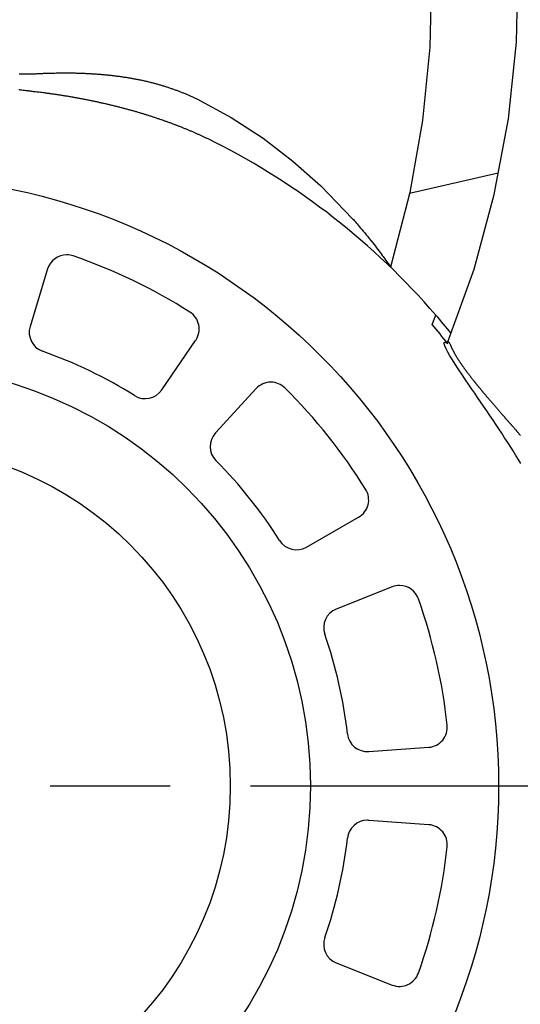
# Model space of a CAD drawing. Header units: millimetres. Extents: x 0 to 420, y 0 to 297.
# Tile 7 of 9: x 313 to 326, y 166 to 190. Entities that reach past the tile are written whole.
import ezdxf

# ---------------------------------------------------------------- set-up
doc = ezdxf.new("R2010")
doc.units = ezdxf.units.MM
doc.linetypes.add('CENTER', pattern=[27, 20, -2, 3, -2])

msp = doc.modelspace()

# ---------------------------------------------------------------- linework, layer by layer
at = {"color": 7}
for p, q in [((318.106, 187.071), (318.108, 187.071)), ((325.194, 186.299), (322.975, 185.787)), ((313.936, 183.904), (313.498, 182.468)), ((323.542, 182.515), (323.631, 182.755)), ((316.785, 180.885), (317.634, 182.123)), ((319.145, 180.918), (318.128, 179.814)), ((320.402, 176.962), (321.704, 177.709)), ((322.543, 175.968), (321.147, 175.415)), ((321.959, 171.859), (323.456, 171.966)), ((323.456, 170.034), (321.959, 170.141)), ((321.147, 166.585), (322.543, 166.032))]:
    msp.add_line(p, q, dxfattribs=at)
at = {"color": 7, "linetype": 'CENTER'}
msp.add_line((265, 171), (355, 171), dxfattribs=at)
at = {"color": 7}
for points in [[(317.792, 206.559), (318.937, 205.107), (319.967, 203.57), (320.876, 201.958), (321.658, 200.281), (322.307, 198.547), (322.821, 196.769), (323.196, 194.958), (323.431, 193.125), (323.526, 191.282), (323.481, 189.44), (323.299, 187.613), (322.981, 185.811), (322.504, 183.948)], [(323.935, 182.084), (324.59, 183.901), (325.094, 185.761), (325.445, 187.652), (325.644, 189.566), (325.693, 191.488), (325.593, 193.407), (325.345, 195.31), (324.953, 197.186), (324.419, 199.024), (323.746, 200.815), (322.939, 202.547), (321.999, 204.218)], [(313.228, 188.779), (313.251, 188.779), (313.275, 188.779), (313.299, 188.779), (313.321, 188.778), (313.343, 188.777), (313.365, 188.777), (313.387, 188.776), (313.409, 188.775), (313.43, 188.775), (313.453, 188.774), (313.478, 188.774), (313.505, 188.774), (313.534, 188.775), (313.548, 188.775), (313.562, 188.775), (313.579, 188.776), (313.599, 188.777), (313.622, 188.778), (313.649, 188.779), (313.678, 188.781), (313.711, 188.782), (313.747, 188.784), (313.786, 188.786), (313.798, 188.787), (313.808, 188.787), (313.819, 188.787), (313.832, 188.788), (313.847, 188.788), (313.863, 188.789), (313.881, 188.79), (313.9, 188.79), (313.921, 188.791), (313.944, 188.791), (313.968, 188.792), (313.994, 188.793), (314.022, 188.793), (314.051, 188.794), (314.081, 188.795), (314.114, 188.795), (314.147, 188.796), (314.183, 188.796), (314.22, 188.797), (314.258, 188.797), (314.285, 188.798), (314.312, 188.798), (314.338, 188.798), (314.365, 188.798), (314.391, 188.798), (314.417, 188.798), (314.443, 188.798), (314.469, 188.798), (314.495, 188.797), (314.521, 188.797), (314.547, 188.797), (314.572, 188.796), (314.597, 188.796), (314.623, 188.796), (314.648, 188.795), (314.673, 188.794), (314.698, 188.794), (314.723, 188.793), (314.748, 188.792), (314.772, 188.791), (314.797, 188.791), (314.821, 188.79), (314.845, 188.789), (314.869, 188.788), (314.893, 188.787), (314.917, 188.785), (314.941, 188.784), (314.965, 188.783), (314.989, 188.782), (315.012, 188.78), (315.035, 188.779), (315.059, 188.778), (315.082, 188.776), (315.105, 188.775), (315.128, 188.773), (315.151, 188.772), (315.173, 188.77), (315.196, 188.768), (315.218, 188.767), (315.241, 188.765), (315.263, 188.763), (315.285, 188.761), (315.307, 188.759), (315.329, 188.757), (315.351, 188.756), (315.373, 188.754), (315.394, 188.751), (315.416, 188.749), (315.437, 188.747), (315.459, 188.745), (315.48, 188.743), (315.501, 188.741), (315.522, 188.738), (315.543, 188.736), (315.564, 188.734), (315.584, 188.731), (315.605, 188.729), (315.625, 188.726), (315.646, 188.724), (315.666, 188.721), (315.686, 188.719), (315.706, 188.716), (315.726, 188.713), (315.746, 188.71), (315.766, 188.708), (315.785, 188.705), (315.805, 188.702), (315.824, 188.699), (315.843, 188.696), (315.863, 188.694), (315.882, 188.691), (315.901, 188.688), (315.92, 188.685), (315.939, 188.681), (315.957, 188.678), (315.976, 188.675), (315.994, 188.672), (316.013, 188.669), (316.031, 188.666), (316.052, 188.662), (316.075, 188.658), (316.097, 188.654), (316.12, 188.649), (316.143, 188.645), (316.166, 188.641), (316.188, 188.636), (316.211, 188.632), (316.233, 188.627), (316.256, 188.622), (316.278, 188.618), (316.3, 188.613), (316.323, 188.608), (316.345, 188.603), (316.367, 188.598), (316.389, 188.593), (316.411, 188.588), (316.433, 188.583), (316.454, 188.577), (316.476, 188.572), (316.498, 188.567), (316.519, 188.561), (316.541, 188.556), (316.563, 188.55), (316.584, 188.545), (316.605, 188.539), (316.627, 188.533), (316.648, 188.528), (316.669, 188.522), (316.69, 188.516), (316.711, 188.51), (316.732, 188.504), (316.753, 188.498), (316.774, 188.492), (316.795, 188.485), (316.815, 188.479), (316.836, 188.473), (316.856, 188.467), (316.877, 188.46), (316.897, 188.454), (316.918, 188.447), (316.938, 188.44), (316.958, 188.434), (316.978, 188.427), (316.999, 188.42), (317.019, 188.413), (317.039, 188.407), (317.058, 188.4), (317.078, 188.393), (317.098, 188.386), (317.118, 188.379), (317.137, 188.371), (317.157, 188.364), (317.177, 188.357), (317.196, 188.35), (317.215, 188.342), (317.235, 188.335), (317.254, 188.327), (317.273, 188.32), (317.292, 188.312), (317.311, 188.304), (317.33, 188.297), (317.349, 188.289), (317.368, 188.281), (317.387, 188.273), (317.406, 188.265), (317.424, 188.257), (317.443, 188.249), (317.461, 188.241), (317.48, 188.233), (317.498, 188.225), (317.517, 188.217), (317.535, 188.208), (317.553, 188.2), (317.571, 188.191), (317.589, 188.183), (317.607, 188.175), (317.625, 188.166), (317.643, 188.157), (317.661, 188.149)], [(318.106, 187.071), (318.091, 187.079), (318.075, 187.087), (318.059, 187.095), (318.043, 187.103), (318.027, 187.111), (318.011, 187.119), (317.995, 187.126), (317.979, 187.134), (317.963, 187.142), (317.947, 187.15), (317.93, 187.158), (317.914, 187.165), (317.898, 187.173), (317.881, 187.181), (317.865, 187.189), (317.848, 187.197), (317.832, 187.204), (317.815, 187.212), (317.798, 187.22), (317.782, 187.227), (317.765, 187.235), (317.748, 187.243), (317.731, 187.25), (317.714, 187.258), (317.698, 187.265), (317.681, 187.273), (317.664, 187.28), (317.646, 187.288), (317.629, 187.296), (317.612, 187.303), (317.595, 187.311), (317.578, 187.318), (317.56, 187.325), (317.543, 187.333), (317.526, 187.34), (317.508, 187.348), (317.491, 187.355), (317.473, 187.363), (317.455, 187.37), (317.438, 187.377), (317.42, 187.385), (317.402, 187.392), (317.384, 187.399), (317.367, 187.406), (317.349, 187.414), (317.331, 187.421), (317.313, 187.428), (317.295, 187.435), (317.277, 187.443), (317.259, 187.45), (317.24, 187.457), (317.222, 187.464), (317.204, 187.471), (317.186, 187.478), (317.167, 187.485), (317.149, 187.492), (317.13, 187.499), (317.112, 187.506), (317.093, 187.513), (317.075, 187.52), (317.056, 187.527), (317.037, 187.534), (317.019, 187.541), (317, 187.548), (316.981, 187.555), (316.962, 187.562), (316.943, 187.569), (316.924, 187.576), (316.905, 187.582), (316.886, 187.589), (316.867, 187.596), (316.848, 187.603), (316.829, 187.61), (316.809, 187.616), (316.79, 187.623), (316.771, 187.63), (316.751, 187.636), (316.732, 187.643), (316.712, 187.65), (316.693, 187.656), (316.673, 187.663), (316.654, 187.669), (316.634, 187.676), (316.614, 187.682), (316.595, 187.689), (316.575, 187.695), (316.555, 187.702), (316.535, 187.708), (316.515, 187.715), (316.494, 187.721), (316.474, 187.728), (316.455, 187.734), (316.435, 187.74), (316.416, 187.746), (316.397, 187.752), (316.377, 187.758), (316.358, 187.764), (316.338, 187.77), (316.319, 187.776), (316.299, 187.782), (316.28, 187.788), (316.26, 187.794), (316.24, 187.799), (316.221, 187.805), (316.201, 187.811), (316.181, 187.817), (316.161, 187.823), (316.141, 187.828), (316.121, 187.834), (316.101, 187.84), (316.081, 187.846), (316.061, 187.851), (316.04, 187.857), (316.02, 187.863), (316, 187.868), (315.979, 187.874), (315.959, 187.88), (315.939, 187.885), (315.918, 187.891), (315.897, 187.896), (315.877, 187.902), (315.856, 187.907), (315.835, 187.913), (315.815, 187.918), (315.794, 187.924), (315.773, 187.929), (315.752, 187.934), (315.731, 187.94), (315.71, 187.945), (315.689, 187.951), (315.667, 187.956), (315.646, 187.961), (315.625, 187.967), (315.603, 187.972), (315.582, 187.977), (315.56, 187.982), (315.539, 187.988), (315.517, 187.993), (315.496, 187.998), (315.475, 188.003), (315.454, 188.008), (315.433, 188.013), (315.412, 188.018), (315.391, 188.023), (315.37, 188.027), (315.349, 188.032), (315.328, 188.037), (315.307, 188.042), (315.286, 188.046), (315.265, 188.051), (315.244, 188.055), (315.224, 188.06), (315.203, 188.064), (315.182, 188.069), (315.162, 188.073), (315.141, 188.078), (315.121, 188.082), (315.101, 188.086), (315.081, 188.09), (315.061, 188.095), (315.041, 188.099), (315.021, 188.103), (315.001, 188.107), (314.98, 188.111), (314.96, 188.115), (314.939, 188.119), (314.918, 188.124), (314.897, 188.128), (314.876, 188.132), (314.854, 188.136), (314.833, 188.14), (314.811, 188.144), (314.789, 188.149), (314.767, 188.153), (314.745, 188.157), (314.723, 188.161), (314.7, 188.165), (314.678, 188.169), (314.655, 188.173), (314.632, 188.178), (314.609, 188.182), (314.585, 188.186), (314.562, 188.19), (314.539, 188.194), (314.515, 188.198), (314.492, 188.202), (314.469, 188.206), (314.446, 188.21), (314.423, 188.214), (314.401, 188.217), (314.378, 188.221), (314.355, 188.225), (314.333, 188.228), (314.31, 188.232), (314.288, 188.235), (314.266, 188.239), (314.244, 188.242), (314.222, 188.246), (314.2, 188.249), (314.178, 188.252), (314.156, 188.256), (314.134, 188.259), (314.113, 188.262), (314.091, 188.265), (314.07, 188.268), (314.048, 188.271), (314.027, 188.275), (314.005, 188.278), (313.994, 188.279), (313.982, 188.281), (313.967, 188.283), (313.949, 188.285), (313.929, 188.288), (313.907, 188.291), (313.882, 188.294), (313.855, 188.298), (313.825, 188.302), (313.793, 188.306), (313.758, 188.31), (313.723, 188.314), (313.694, 188.318), (313.665, 188.321), (313.637, 188.324), (313.611, 188.327), (313.585, 188.33), (313.56, 188.333), (313.536, 188.336), (313.514, 188.339), (313.492, 188.342), (313.471, 188.344), (313.451, 188.347), (313.441, 188.348), (313.43, 188.349), (313.412, 188.352), (313.389, 188.354), (313.361, 188.358), (313.327, 188.362), (313.289, 188.367), (313.265, 188.37), (313.241, 188.372), (313.216, 188.375)], [(317.661, 188.149), (318.522, 187.684), (319.319, 187.166), (320.065, 186.595), (320.763, 185.977), (321.552, 185.159)], [(321.552, 185.159), (321.573, 185.136), (321.594, 185.112), (321.616, 185.087), (321.64, 185.059), (321.666, 185.03), (321.693, 184.998), (321.722, 184.964), (321.753, 184.927), (321.786, 184.889), (321.82, 184.848), (321.856, 184.805), (321.893, 184.76), (321.932, 184.712), (321.972, 184.663), (322.013, 184.611), (322.057, 184.556), (322.091, 184.513), (322.123, 184.471), (322.155, 184.431), (322.185, 184.391), (322.215, 184.352), (322.243, 184.315), (322.27, 184.279), (322.296, 184.244), (322.315, 184.217), (322.337, 184.188), (322.361, 184.155), (322.386, 184.119), (322.413, 184.081), (322.441, 184.04), (322.472, 183.996), (322.504, 183.948)], [(323.856, 181.988), (323.837, 182.058), (323.857, 182.08), (323.929, 182.044)], [(325.756, 179.049), (325.706, 179.13), (325.631, 179.252), (325.562, 179.362), (325.505, 179.453), (325.428, 179.574), (325.352, 179.693), (325.279, 179.805), (325.208, 179.913), (325.139, 180.017), (325.064, 180.129), (324.983, 180.25), (324.903, 180.367), (324.826, 180.481), (324.75, 180.592), (324.676, 180.7), (324.604, 180.806), (324.534, 180.908), (324.466, 181.007), (324.374, 181.141), (324.28, 181.28), (324.194, 181.41), (324.117, 181.529), (324.048, 181.639), (323.987, 181.74), (323.935, 181.832), (323.891, 181.914), (323.856, 181.988)], [(323.929, 182.044), (323.937, 182.088), (323.955, 182.087), (323.993, 182.016)], [(323.993, 182.016), (323.997, 182.007), (324.001, 181.997), (324.005, 181.987), (324.009, 181.977), (324.014, 181.967), (324.018, 181.958), (324.022, 181.948), (324.027, 181.938), (324.031, 181.929), (324.036, 181.919), (324.04, 181.91), (324.045, 181.901), (324.049, 181.892), (324.054, 181.883), (324.058, 181.874), (324.062, 181.865), (324.067, 181.857), (324.071, 181.849), (324.075, 181.841), (324.079, 181.833), (324.083, 181.825), (324.087, 181.818), (324.091, 181.811), (324.096, 181.802), (324.102, 181.792), (324.107, 181.783), (324.113, 181.773), (324.118, 181.764), (324.124, 181.754), (324.13, 181.744), (324.136, 181.734), (324.142, 181.724), (324.148, 181.714), (324.154, 181.704), (324.16, 181.694), (324.167, 181.684), (324.173, 181.674), (324.179, 181.664), (324.186, 181.654), (324.193, 181.643), (324.199, 181.633), (324.206, 181.623), (324.213, 181.612), (324.22, 181.602), (324.227, 181.591), (324.234, 181.581), (324.24, 181.572), (324.246, 181.563), (324.252, 181.553), (324.258, 181.544), (324.265, 181.535), (324.271, 181.526), (324.278, 181.517), (324.284, 181.507), (324.291, 181.498), (324.297, 181.489), (324.304, 181.479), (324.311, 181.47), (324.317, 181.46), (324.324, 181.451), (324.331, 181.441), (324.338, 181.432), (324.345, 181.422), (324.352, 181.412), (324.359, 181.403), (324.366, 181.393), (324.373, 181.383), (324.381, 181.373), (324.388, 181.363), (324.395, 181.354), (324.403, 181.344), (324.41, 181.334), (324.417, 181.324), (324.425, 181.314), (324.432, 181.304), (324.44, 181.294), (324.448, 181.284), (324.455, 181.274), (324.463, 181.263), (324.471, 181.253), (324.479, 181.243), (324.487, 181.233), (324.495, 181.223), (324.503, 181.212), (324.511, 181.202), (324.519, 181.192), (324.527, 181.181), (324.535, 181.171), (324.543, 181.16), (324.551, 181.15), (324.56, 181.14), (324.568, 181.129), (324.575, 181.12), (324.582, 181.112), (324.588, 181.104), (324.595, 181.096), (324.601, 181.087), (324.608, 181.079), (324.614, 181.071), (324.621, 181.063), (324.628, 181.055), (324.634, 181.046), (324.641, 181.038), (324.648, 181.03), (324.655, 181.021), (324.661, 181.013), (324.668, 181.004), (324.675, 180.996), (324.682, 180.987), (324.689, 180.979), (324.696, 180.97), (324.703, 180.962), (324.71, 180.953), (324.717, 180.945), (324.724, 180.936), (324.731, 180.928), (324.738, 180.919), (324.745, 180.91), (324.753, 180.902), (324.76, 180.893), (324.767, 180.884), (324.774, 180.875), (324.782, 180.867), (324.789, 180.858), (324.796, 180.849), (324.804, 180.84), (324.811, 180.831), (324.819, 180.822), (324.826, 180.814), (324.834, 180.805), (324.841, 180.796), (324.849, 180.787), (324.856, 180.778), (324.864, 180.769), (324.871, 180.76), (324.879, 180.751), (324.887, 180.742), (324.894, 180.732), (324.902, 180.723), (324.91, 180.714), (324.918, 180.705), (324.925, 180.696), (324.933, 180.687), (324.941, 180.677), (324.949, 180.668), (324.957, 180.659), (324.965, 180.65), (324.973, 180.64), (324.981, 180.631), (324.989, 180.622), (324.997, 180.612), (325.005, 180.603), (325.013, 180.593), (325.021, 180.584), (325.029, 180.574), (325.037, 180.565), (325.046, 180.556), (325.054, 180.546), (325.062, 180.536), (325.07, 180.527), (325.078, 180.517), (325.087, 180.508), (325.095, 180.498), (325.103, 180.488), (325.112, 180.479), (325.12, 180.469), (325.129, 180.459), (325.137, 180.45), (325.145, 180.44), (325.154, 180.43), (325.162, 180.42), (325.171, 180.41), (325.179, 180.401), (325.188, 180.391), (325.197, 180.381), (325.205, 180.371), (325.214, 180.361), (325.222, 180.351), (325.231, 180.341), (325.24, 180.331), (325.249, 180.321), (325.257, 180.311), (325.266, 180.301), (325.275, 180.291), (325.283, 180.281), (325.291, 180.272), (325.299, 180.264), (325.307, 180.255), (325.314, 180.246), (325.322, 180.237), (325.33, 180.228), (325.337, 180.219), (325.345, 180.211), (325.353, 180.202), (325.36, 180.193), (325.368, 180.184), (325.376, 180.176), (325.383, 180.167), (325.391, 180.158), (325.399, 180.149), (325.406, 180.141), (325.414, 180.132), (325.421, 180.123), (325.429, 180.115), (325.437, 180.106), (325.444, 180.097), (325.452, 180.089), (325.459, 180.08), (325.467, 180.071), (325.474, 180.063), (325.482, 180.054), (325.489, 180.046), (325.497, 180.037), (325.504, 180.029), (325.512, 180.02), (325.519, 180.012), (325.527, 180.003), (325.534, 179.995), (325.541, 179.986), (325.549, 179.978), (325.556, 179.969), (325.564, 179.961), (325.571, 179.952), (325.579, 179.944), (325.586, 179.935), (325.593, 179.927), (325.601, 179.919), (325.608, 179.91), (325.615, 179.902), (325.623, 179.894), (325.63, 179.885), (325.637, 179.877), (325.645, 179.869), (325.652, 179.86), (325.659, 179.852), (325.666, 179.844), (325.674, 179.835), (325.681, 179.827), (325.688, 179.819), (325.695, 179.81), (325.703, 179.802), (325.71, 179.793), (325.717, 179.785), (325.724, 179.777), (325.731, 179.768), (325.739, 179.76), (325.746, 179.752)]]:
    msp.add_lwpolyline(points, dxfattribs=at)
for radius in [15.2, 10.5, 8.5]:
    msp.add_circle((310, 171), radius, dxfattribs=at)
for centre, radius, start, end in [((310, 171), 37.691, 0, 90), ((310, 171), 39.148, 20.5453, 69.4547), ((310.001, 171.001), 17.998, 40.7727, 63.2342), ((314.415, 183.758), 0.5, 90, 163.0357), ((314.415, 183.758), 0.5, 70.9132, 90), ((310, 171), 14, 57.6583, 70.9132), ((317.222, 182.406), 0.5, 325.5357, 57.6583), ((310, 171), 18, 38.8514, 40.7737), ((313.977, 182.322), 0.5, 163.0357, 250.6477), ((309.849, 170.876), 17.972, 38.4217, 40.3648), ((310, 171), 11.5, 57.9237, 70.6477), ((316.373, 181.168), 0.5, 237.9237, 325.5357), ((319.513, 180.579), 0.5, 90, 137.3214), ((319.513, 180.579), 0.5, 45.1989, 90), ((310, 171), 14, 31.944, 45.1989), ((318.495, 179.475), 0.5, 137.3214, 224.9334), ((310, 171), 11.5, 32.2094, 44.9334), ((321.456, 178.143), 0.5, 299.8214, 31.944), ((320.153, 177.396), 0.5, 212.2094, 299.8214), ((322.727, 175.503), 0.5, 90, 111.6071), ((322.727, 175.503), 0.5, 19.4846, 90), ((310, 171), 14, 6.2297, 19.4846), ((321.331, 174.95), 0.5, 111.6071, 199.2191), ((310, 171), 11.5, 6.4952, 19.2191), ((321.923, 172.357), 0.5, 186.4952, 274.1071), ((323.42, 172.465), 0.5, 274.1071, 6.2297), ((310, 171), 37.691, 270, 0), ((321.923, 169.643), 0.5, 90, 173.5048), ((321.923, 169.643), 0.5, 85.8929, 90), ((323.42, 169.535), 0.5, 353.7703, 85.8929), ((310, 171), 11.5, 340.7809, 353.5048), ((310, 171), 14, 340.5154, 353.7703), ((321.331, 167.05), 0.5, 160.7809, 248.3929), ((322.727, 166.497), 0.5, 248.3929, 340.5154)]:
    msp.add_arc(centre, radius, start, end, dxfattribs=at)

doc.saveas('drawing.dxf')
